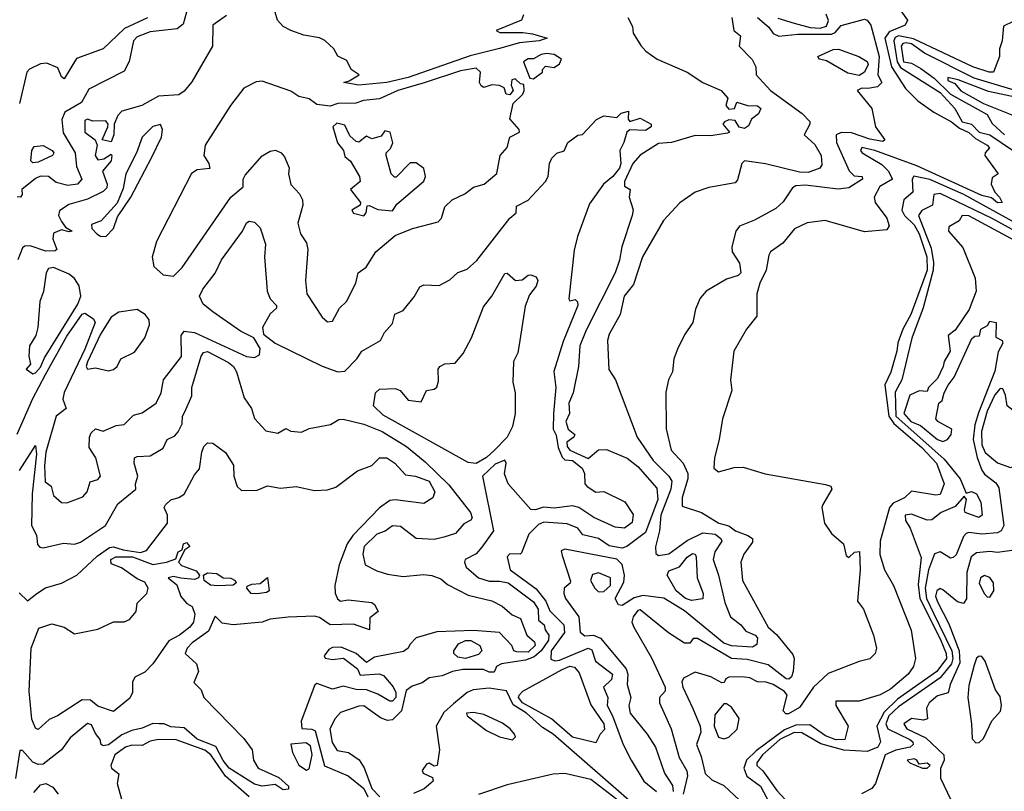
# Model space of a CAD drawing. Extents: x 1995148 to 2088947, y 769131 to 906009.
# Tile 70 of 256: x 2040455 to 2044231, y 777226 to 780186. Entities that reach past the tile are written whole.
import ezdxf

# ---------------------------------------------------------------- set-up
doc = ezdxf.new("R2010")
doc.units = 0

msp = doc.modelspace()

# ---------------------------------------------------------------- linework, layer by layer
at = {"layer": '0CON05XD'}
for points in [[(2043766, 780316), (2043860, 780185), (2043850.5, 780165), (2043790, 780140), (2043772.5, 780115), (2043799, 780005), (2043852.7, 779922.7), (2043899.1, 779875), (2043961, 779831), (2044028.7, 779795), (2044059.7, 779769.7), (2044095, 779753.2), (2044120.1, 779730.1), (2044165.6, 779705), (2044173.8, 779695), (2044157.5, 779675), (2044156.7, 779665), (2044207.5, 779595), (2044185, 779580), (2044181.2, 779555), (2044194.3, 779524.3), (2044213.3, 779505), (2044222.5, 779485), (2044205, 779483.5), (2044182.4, 779502.4), (2044145, 779511.9), (2043895.3, 779625.3), (2043734, 779685), (2043685, 779695.4), (2043680, 779685), (2043685.8, 779675), (2043761, 779631), (2043786.3, 779606.3), (2043802.5, 779575), (2043753.7, 779546.3), (2043731.4, 779505), (2043735.6, 779485), (2043780.8, 779425), (2043790, 779395), (2043780, 779380), (2043695, 779372.7), (2043544.4, 779415.6), (2043475, 779406.7), (2043426.1, 779383.9), (2043381.4, 779328.6), (2043335, 779295.8), (2043327.4, 779282.6), (2043317.5, 779225), (2043293.3, 779175), (2043282.5, 779135), (2043281.7, 779048.3), (2043241.7, 778998.3), (2043193.8, 778915), (2043181.2, 778805), (2043185.9, 778764.1), (2043150, 778655), (2043138, 778575), (2043119.2, 778505), (2043116.7, 778465), (2043135, 778451.2), (2043195, 778468), (2043229.5, 778469.5), (2043313.9, 778443.9), (2043545, 778403.3), (2043566.1, 778396.1), (2043570, 778385), (2043535, 778326.7), (2043531.2, 778315), (2043542, 778255), (2043568.8, 778215), (2043613.8, 778175), (2043625, 778130), (2043635, 778122.5), (2043656.4, 778143.6), (2043676, 778146), (2043678.9, 778075), (2043668.1, 777955), (2043690.8, 777925), (2043729.2, 777825), (2043740.8, 777775), (2043736.2, 777755), (2043715, 777734), (2043675, 777724.2), (2043555, 777677.5), (2043499.2, 777625), (2043445, 777547.5), (2043403.3, 777523.3), (2043393, 777523), (2043382.5, 777535), (2043398.2, 777595), (2043388.1, 777608.1), (2043345, 777636), (2043317.5, 777645), (2043285, 777646.1), (2043255, 777660.4), (2043225, 777665.4), (2043175, 777664), (2043163.2, 777656.8), (2043157, 777643), (2043147.8, 777642.2), (2043105, 777664.6), (2043045, 777682.5), (2043000.6, 777659.4), (2042994.3, 777645.7), (2042998.1, 777625), (2043037.1, 777542.9), (2043064.6, 777475), (2043067.5, 777452.5), (2043050, 777405), (2043068.8, 777358.8), (2043083.8, 777293.8), (2043109.6, 777269.6), (2043155, 777248.4), (2043215, 777191.7)], [(2041094.6, 780215.4), (2041081.4, 780168.6), (2041059.3, 780150.7), (2040955, 780139.7), (2040905, 780120.8), (2040891.3, 780105), (2040874.7, 780025.3), (2040855, 779989.2), (2040719.7, 779920.3), (2040691.7, 779868.3), (2040628.4, 779831.6), (2040616.4, 779803.6), (2040622, 779752), (2040667.3, 779675), (2040673.1, 779623.1), (2040693.1, 779575), (2040676, 779555), (2040639.5, 779549.5), (2040595, 779561.5), (2040565, 779584.4), (2040535, 779586.2), (2040515, 779577.3), (2040462.5, 779535), (2040463.8, 779515), (2040457.5, 779505), (2040445, 779506)], [(2041248.1, 780201.9), (2041195.7, 780165), (2041194.1, 780085), (2041115, 779947.5), (2041085, 779911.5), (2041065, 779898.2), (2040986.6, 779893.4), (2040923, 779857), (2040846.7, 779835), (2040831.7, 779818.3), (2040816.9, 779785), (2040815.3, 779745), (2040805, 779718), (2040771.2, 779725), (2040792.5, 779775), (2040794, 779785), (2040785, 779798.8), (2040735, 779796.9), (2040715, 779804.3), (2040705, 779800), (2040704.5, 779755), (2040744.4, 779725), (2040751.4, 779705), (2040744.6, 779665), (2040755, 779648.1), (2040778.1, 779651.9), (2040805, 779670), (2040807.8, 779665), (2040805, 779644.2), (2040771.8, 779605), (2040790.7, 779555), (2040789, 779541), (2040775, 779527.1), (2040715, 779498), (2040642.9, 779477.1), (2040607.7, 779452.3), (2040603.6, 779435), (2040615, 779412), (2040630.8, 779390.8), (2040655.8, 779375), (2040645, 779372), (2040615, 779380), (2040585, 779367.5), (2040582, 779345), (2040596.7, 779305), (2040591.2, 779298.8), (2040555, 779298.2), (2040495, 779318.7), (2040475, 779317.9), (2040465, 779310.8), (2040447.8, 779265)], [(2041755, 779934.7), (2041697.5, 779945), (2041718.8, 779951.2), (2041756.7, 779975), (2041726.7, 779995), (2041709.2, 780029.2), (2041675, 780046.7), (2041660, 780075), (2041625, 780106), (2041605, 780117.1), (2041545, 780127.5), (2041494.6, 780144.6), (2041465, 780160.8), (2041443.3, 780185), (2041434.7, 780214.7)], [(2042386.7, 780205), (2042380, 780185), (2042282.5, 780145), (2042296.7, 780136.7), (2042385, 780137.5), (2042422.1, 780132.1), (2042477.5, 780115), (2042447.5, 780105), (2042371.9, 780098.1), (2042295, 780075.9), (2042182.8, 780047.2), (2041944.2, 779965), (2041863.3, 779945), (2041755, 779934.7)], [(2043525, 780154.2), (2043549, 780161), (2043556.6, 780183.4), (2043548, 780208)], [(2040945, 780193.6), (2040857.2, 780152.8), (2040775, 780074.4), (2040672.2, 780037.8), (2040625, 779960), (2040615, 779967.5), (2040601.2, 780001.2), (2040558.9, 780018.9), (2040535, 780016.4), (2040493, 779997), (2040482.7, 779985), (2040454.2, 779865)], [(2042787.5, 780195), (2042805, 780160), (2042807.5, 780135), (2042837, 780087), (2042856.7, 780065), (2042900, 780035), (2043015, 779984.6), (2043075, 779945.6), (2043145.8, 779915), (2043171.2, 779885), (2043163, 779857), (2043175, 779842.8), (2043196.7, 779845), (2043205, 779870), (2043246.7, 779856.7), (2043285, 779856), (2043296.9, 779845), (2043288.9, 779825), (2043262, 779805), (2043250.6, 779779.4), (2043235, 779768.6), (2043214.3, 779774.3), (2043198.9, 779798.9), (2043175, 779802.1), (2043157.5, 779795), (2043151.5, 779785), (2043177.5, 779755), (2043169.5, 779750.5), (2043105, 779740.8), (2043045, 779741.5), (2042955, 779714.7), (2042905, 779711.1), (2042833.9, 779666.1), (2042806.8, 779635), (2042773.8, 779565), (2042775, 779547.5), (2042796.2, 779535), (2042792.5, 779505), (2042807.3, 779457.3), (2042804.2, 779435), (2042763.8, 779315), (2042755, 779263.3), (2042738.8, 779215), (2042627.3, 778995), (2042603.3, 778935), (2042597.8, 778855), (2042576.9, 778755), (2042560.6, 778715), (2042563.1, 778675), (2042550, 778645), (2042557.8, 778615), (2042583.8, 778595), (2042580, 778585), (2042553.8, 778565), (2042555, 778548.1), (2042565, 778534.8), (2042635, 778502.5), (2042675, 778536.2), (2042705, 778537.1), (2042785, 778503.5), (2042825, 778471.5), (2042898.2, 778388.2), (2042902.8, 778345), (2042855, 778219.2), (2042783.5, 778165), (2042765, 778158.8), (2042715, 778167.1), (2042675, 778195.9), (2042615, 778210), (2042595.3, 778235.3), (2042555, 778251.5), (2042465, 778257.8), (2042445, 778249.6), (2042407.7, 778212.3), (2042379.7, 778140.3), (2042374.2, 778135.8), (2042335, 778136.5), (2042324.3, 778125), (2042335.7, 778075), (2042435, 778003.1), (2042473, 777955), (2042487.5, 777917.5), (2042541.7, 777865), (2042543.9, 777835), (2042492.9, 777765), (2042492.2, 777732.2), (2042506.7, 777726.7), (2042525, 777728.9), (2042635.3, 777775.3), (2042648.9, 777768.9), (2042663.4, 777725), (2042728.8, 777675), (2042724.4, 777655), (2042694.5, 777625), (2042710.7, 777585), (2042707.6, 777555), (2042728.9, 777515), (2042768.9, 777405), (2042799.6, 777345), (2042848.9, 777265), (2042896.7, 777225)], [(2043185.7, 780195), (2043193.8, 780145), (2043219.2, 780125), (2043213.8, 780085), (2043263.6, 780033.6), (2043277.5, 780005), (2043280, 779975), (2043334.4, 779914.4), (2043456.1, 779826.1), (2043485, 779796.2), (2043485.8, 779785), (2043463.8, 779745), (2043505, 779706.9), (2043529.2, 779665), (2043530.7, 779629.3), (2043524, 779616), (2043479.4, 779600.6), (2043445, 779601.6), (2043315, 779633.3), (2043234.6, 779645.4), (2043224, 779635), (2043208, 779572), (2043199.2, 779560.8), (2043097.5, 779542.5), (2043045, 779524.2), (2042987, 779483), (2042924.5, 779415.5), (2042844, 779276), (2042809.2, 779170.8), (2042772.5, 779125), (2042757.8, 779055), (2042715, 778980), (2042708.6, 778955), (2042714.2, 778844.2), (2042740, 778805), (2042823.1, 778585), (2042883.8, 778495), (2042945, 778434.4), (2042956.1, 778415), (2042952.7, 778385), (2042913.9, 778285), (2042908.6, 778225), (2042893.8, 778163.8), (2042895, 778137.5), (2042905, 778130), (2042945, 778137.1), (2043015, 778188.5), (2043075, 778217), (2043121.8, 778211.8), (2043143.8, 778195), (2043147.1, 778185), (2043120.5, 778145), (2043114.7, 778114.7), (2043135.5, 778055), (2043159.5, 777949.5), (2043180.6, 777895), (2043220, 777865), (2043239.8, 777839.8), (2043275.2, 777825.2), (2043284, 777815), (2043281.5, 777788.5), (2043265, 777778.1), (2043185, 777784.1), (2043155, 777793.6), (2043005, 777917.8), (2042925, 777967.1), (2042845, 777977.1), (2042811.6, 777968.4), (2042765, 777938.8), (2042751.7, 777941.7), (2042738.8, 777965), (2042771.5, 778028.5), (2042774.7, 778055), (2042765.6, 778095.6), (2042745, 778116), (2042545, 778154.4), (2042531.7, 778148.3), (2042535, 778130), (2042567.7, 778032.3), (2042566.2, 778023.8), (2042543.3, 778005), (2042541.2, 777985), (2042547.5, 777965), (2042599.2, 777895), (2042605, 777836.7), (2042622.7, 777822.7), (2042655, 777824.3), (2042682.7, 777812.7), (2042781.1, 777695), (2042787.1, 777675), (2042784.5, 777635), (2042798.5, 777585), (2042791.1, 777555), (2042795.6, 777525), (2042861.1, 777445), (2042893.1, 777395), (2042928.2, 777295), (2042958.5, 777248.5), (2042960.7, 777225)], [(2043285, 780194.2), (2043327.8, 780157.8), (2043345, 780133.1), (2043366.9, 780123.1), (2043439.7, 780130.3), (2043568.7, 780131.3), (2043582.3, 780137.7), (2043605, 780164), (2043695, 780188), (2043705, 780184), (2043718.9, 780165), (2043750.6, 780045), (2043746, 779975), (2043761.1, 779945), (2043745, 779929.1), (2043708.3, 779921.7), (2043685, 779924.2), (2043666.7, 779915), (2043722.5, 779845), (2043736.7, 779775), (2043773.3, 779725), (2043765, 779718.8), (2043715, 779728.4), (2043645, 779751.7), (2043605, 779753.3), (2043585.7, 779745), (2043588.1, 779715), (2043635.8, 779605.8), (2043655, 779587.3), (2043686.2, 779585), (2043687.5, 779575), (2043635, 779541.8), (2043593.4, 779536.6), (2043469.2, 779550.8), (2043431.3, 779548.7), (2043418.8, 779541.2), (2043382.8, 779487.2), (2043355, 779462), (2043273, 779417), (2043215, 779393.8), (2043201.2, 779375), (2043186.7, 779315), (2043187.5, 779295), (2043215, 779252.5), (2043220, 779215), (2043210, 779205), (2043165, 779191.2), (2043087.5, 779145), (2043065, 779117.5), (2043046.7, 779075), (2043036.7, 779025), (2043005, 778977.5), (2042978.3, 778921.7), (2042963.8, 778885), (2042958, 778835), (2042943.8, 778805), (2042932.7, 778757.3), (2042934.2, 778615.8), (2042953.1, 778535), (2043000, 778485), (2043016.7, 778445), (2043017.6, 778425), (2042995, 778352.5), (2042995, 778320), (2043070, 778295), (2043136.7, 778255), (2043174.4, 778244.4), (2043200, 778225), (2043247.7, 778207.7), (2043265.8, 778195), (2043265, 778181.2), (2043232.5, 778135), (2043220.5, 778105), (2043226.8, 778035), (2043325.6, 777855), (2043357.2, 777827.2), (2043420.1, 777750.1), (2043424.7, 777735), (2043420.7, 777685), (2043415, 777664.4), (2043405, 777655.5), (2043395, 777657.7), (2043325, 777711.3), (2043245, 777731), (2043185, 777734.7), (2043055, 777812.5), (2043037.7, 777812.3), (2043025, 777793.8), (2043005, 777794.4), (2042943.3, 777833.3), (2042835, 777921.9), (2042825, 777918.9), (2042807.1, 777895), (2042802.5, 777875), (2042810, 777855), (2042877.8, 777737.8), (2042930, 777625), (2042930.7, 777609.3), (2042908.8, 777585), (2042908.6, 777565), (2042953.2, 777465), (2042983.6, 777355), (2043014, 777304), (2043015.8, 777285), (2043000, 777215)], [(2043362, 780192), (2043425, 780172.8), (2043486.2, 780156.2), (2043525, 780154.2)], [(2044265, 780178.8), (2044228.3, 780161.7), (2044222.5, 780105), (2044212.5, 780075), (2044212.5, 780045), (2044190, 779985), (2044172.5, 779985), (2044110, 780005), (2043882.6, 780112.6), (2043825, 780124.6), (2043812, 780118), (2043806.9, 780105), (2043820, 780025), (2043832.7, 780002.7), (2043985, 779907.3), (2044042, 779845), (2044069.5, 779795), (2044105.6, 779785.6), (2044135, 779755.2), (2044175, 779744.8), (2044306.5, 779656.5)], [(2044295, 779908), (2044115, 779962), (2043925, 780057.8), (2043875, 780093.6), (2043855, 780097.7), (2043842.1, 780095), (2043835.6, 780085), (2043844.8, 780025), (2043875, 780019.7), (2043911.5, 779998.5), (2043962, 779962), (2044025, 779900.9), (2044165, 779822.3), (2044185, 779788.5), (2044232.3, 779745)], [(2042425, 779960), (2042460, 779985), (2042460, 779995), (2042471.7, 780008.3), (2042505, 780002.5), (2042525, 780017.5), (2042532.5, 780035), (2042505, 780053.1), (2042475, 780056.2), (2042455, 780053.1), (2042425, 780036.2), (2042405, 780036), (2042387.5, 780025), (2042411.7, 779961.7), (2042425, 779960)], [(2043675, 779971.7), (2043631.5, 779981.5), (2043548.9, 780028.9), (2043522.9, 780035), (2043516, 780045), (2043575, 780071.5), (2043595, 780073.8), (2043673.1, 780045), (2043705, 780026.4), (2043708.9, 780015), (2043694.6, 779985), (2043675, 779971.7)], [(2041635, 779027.5), (2041655, 779030), (2041680.9, 779079.1), (2041708.8, 779105), (2041743.8, 779175), (2041752.5, 779215), (2041783, 779237), (2041821.2, 779295), (2041895, 779358.1), (2041961.2, 779385), (2042059.4, 779410.6), (2042072.5, 779425), (2042085, 779468), (2042114, 779495), (2042161.5, 779518.5), (2042195, 779543.8), (2042236.7, 779555), (2042284.2, 779595.8), (2042298, 779665), (2042324.4, 779695.6), (2042334.2, 779735), (2042371.2, 779755), (2042370, 779765), (2042334.2, 779805.8), (2042347.5, 779865), (2042385, 779900), (2042390, 779915), (2042388.3, 779938.3), (2042375, 779940), (2042355, 779960), (2042342.5, 779955), (2042340, 779935), (2042347.5, 779915), (2042335, 779897.5), (2042320.7, 779900.7), (2042312.5, 779925), (2042295, 779933.3), (2042265, 779936), (2042235, 779926.7), (2042225, 779932.5), (2042218.8, 779945), (2042222, 779985), (2042205, 780000), (2042145, 779989.8), (2042005.9, 779944.1), (2041905, 779914.1), (2041835, 779882.7), (2041774, 779876), (2041744.4, 779865.6), (2041675, 779864.4), (2041645, 779854.5), (2041595, 779860.6), (2041565, 779882.5), (2041525, 779891.4), (2041495, 779912.5), (2041385, 779950.9), (2041361.5, 779948.5), (2041315, 779923.6), (2041263.2, 779856.8), (2041166.6, 779705), (2041160.4, 779665), (2041180.6, 779635), (2041183.8, 779615), (2041135, 779610), (2041113.8, 779596.2), (2040980, 779335), (2040963.1, 779275), (2040968.8, 779238.8), (2041005, 779207.2), (2041045, 779201.9), (2041078, 779235), (2041265, 779505.8), (2041312, 779545), (2041312, 779575), (2041319.7, 779590.3), (2041385, 779664.2), (2041415, 779682), (2041436.1, 779686.1), (2041457.5, 779675), (2041470, 779660), (2041487.9, 779617.9), (2041485.7, 779595), (2041494.5, 779554.5), (2041528.5, 779518.5), (2041539.2, 779495), (2041541.2, 779475), (2041521.2, 779405), (2041531.2, 779365), (2041555, 779330), (2041560, 779305), (2041550.8, 779185), (2041556, 779135), (2041614.3, 779044.3), (2041635, 779027.5)], [(2044405, 779766), (2044425, 779770.5), (2044461.9, 779798.1), (2044486, 779825), (2044474.4, 779865), (2044492, 779935), (2044487.1, 779947.1), (2044474.4, 779945), (2044440.2, 779909.8), (2044400.6, 779885), (2044375, 779875.2), (2044345, 779873.5), (2044171.1, 779911.1), (2044054.6, 779955.4), (2044014.4, 779965), (2044015, 779952.5), (2044041.1, 779941.1), (2044065, 779913.7), (2044150.9, 779865), (2044285, 779811), (2044345, 779778.8), (2044405, 779766)], [(2040445, 778596.2), (2040505, 778733.2), (2040553.5, 778825), (2040635, 778971.8), (2040695, 779055.8), (2040705, 779060), (2040738, 779038), (2040743.8, 779025), (2040705, 778922.5), (2040624.7, 778755.4), (2040620.4, 778730.4), (2040633.6, 778695), (2040594.9, 778665.1), (2040555, 778527.5), (2040549.5, 778475), (2040552.5, 778412.5), (2040576.1, 778396.1), (2040585, 778360), (2040615, 778334), (2040635, 778332.9), (2040696.7, 778355), (2040714, 778375), (2040725, 778413.3), (2040755, 778421.4), (2040764.2, 778435), (2040746.2, 778505), (2040720.8, 778545), (2040722.5, 778585), (2040729.5, 778600.5), (2040745, 778616), (2040775, 778608), (2040825, 778628.9), (2040855, 778632.9), (2040891.7, 778668.3), (2040925, 778678), (2040978.6, 778715), (2040997.5, 778755), (2041005.7, 778805), (2041075.6, 778894.4), (2041073.5, 778975), (2041085, 778991.1), (2041125, 778986.4), (2041325, 778894.6), (2041355, 778890), (2041375, 778900), (2041376.7, 778925), (2041352.5, 778965), (2041301.8, 778991.8), (2041195, 779065.8), (2041158.9, 779095), (2041144.4, 779125), (2041157.4, 779152.6), (2041205, 779214), (2041228.6, 779265), (2041308.8, 779375), (2041325, 779406.7), (2041335, 779413.3), (2041355, 779410), (2041377.3, 779387.3), (2041397.1, 779325), (2041394.2, 779275.8), (2041404.2, 779145), (2041415.8, 779115), (2041439.7, 779089.7), (2041440, 779080), (2041415, 779058), (2041385.8, 779005), (2041390, 778980), (2041434.7, 778944.7), (2041615, 778857.2), (2041674.4, 778835.6), (2041701.9, 778838.1), (2041747.5, 778885), (2041767.1, 778915), (2041838.8, 778955), (2041854.4, 778985.6), (2041885, 779020), (2041893.9, 779056.1), (2041925, 779070), (2041967.6, 779122.4), (2041989.1, 779160.9), (2042005, 779168.5), (2042063.9, 779166.1), (2042105, 779188), (2042135, 779215.8), (2042171.2, 779228.8), (2042207.7, 779262.3), (2042334.3, 779425), (2042359.2, 779445), (2042359.7, 779470.3), (2042405, 779494.3), (2042472, 779565), (2042481.4, 779585), (2042486.2, 779635), (2042496, 779655), (2042515, 779674.2), (2042543.3, 779683.3), (2042556.7, 779715), (2042595, 779743.3), (2042613.6, 779746.4), (2042667, 779803), (2042695, 779817.5), (2042745, 779811.2), (2042762.2, 779827.8), (2042790, 779835), (2042788, 779805), (2042795, 779796.2), (2042835, 779808.6), (2042876.7, 779785), (2042876.7, 779775), (2042855, 779760.8), (2042795, 779764.2), (2042782.9, 779755), (2042772.2, 779715), (2042756.2, 779685), (2042760, 779635), (2042755, 779617.1), (2042729.6, 779585), (2042694.3, 779555.7), (2042640, 779480), (2042594.6, 779355), (2042581.8, 779301.8), (2042561.2, 779115), (2042565, 779107.5), (2042585, 779112.5), (2042593.6, 779103.6), (2042595, 779090), (2042539, 778951), (2042503.4, 778836.6), (2042511.6, 778775), (2042502, 778675), (2042500.5, 778615), (2042512.4, 778592.4), (2042520.3, 778545), (2042535, 778507.5), (2042545, 778498.1), (2042575.4, 778495), (2042612.4, 778465), (2042621.3, 778445), (2042622.7, 778405), (2042631.1, 778395), (2042665, 778373.3), (2042695, 778375.8), (2042776.1, 778336.1), (2042807.3, 778287.3), (2042803.2, 778256.8), (2042775, 778235.2), (2042738.6, 778238.6), (2042656.8, 778276.8), (2042599.2, 778315), (2042575, 778320.8), (2042505, 778312.6), (2042463.8, 778316.2), (2042432.5, 778305), (2042415, 778306.9), (2042328.8, 778405), (2042313.8, 778443.8), (2042320, 778485), (2042315, 778496.2), (2042278.8, 778481.2), (2042230, 778435), (2042272.5, 778225), (2042227.8, 778162.2)], [(2040785, 779354.8), (2040814.8, 779385), (2040829.7, 779430.3), (2040880.6, 779505), (2040961.7, 779658.3), (2040998.5, 779735), (2041002.2, 779765), (2040995, 779783.8), (2040965, 779776.9), (2040924.2, 779735.8), (2040902.7, 779675), (2040861.5, 779595), (2040851.9, 779538.1), (2040828.1, 779481.9), (2040766.9, 779415), (2040729.7, 779400.3), (2040730.9, 779385), (2040750, 779365), (2040765, 779356.1), (2040785, 779354.8)], [(2041775, 779434.3), (2041784.2, 779445), (2041787.5, 779472.5), (2041795, 779473.8), (2041828.3, 779458.3), (2041885, 779452.5), (2041901.4, 779478.6), (2042005, 779566.7), (2042010.8, 779585), (2042005.4, 779615.4), (2041975, 779637.5), (2041953, 779637), (2041898.3, 779581.7), (2041891.7, 779581.7), (2041880, 779595), (2041860, 779665), (2041860, 779675), (2041877.5, 779692.5), (2041886.1, 779713.9), (2041875.4, 779755.4), (2041855, 779760), (2041841.2, 779738.8), (2041805, 779728.8), (2041785, 779740), (2041755, 779716.9), (2041745, 779718.9), (2041720.6, 779740.6), (2041701.6, 779781.6), (2041670.8, 779789.2), (2041656.2, 779775), (2041673.8, 779713.8), (2041697.1, 779685), (2041701.7, 779661.7), (2041723.6, 779643.6), (2041757.5, 779585), (2041760, 779565), (2041722.9, 779535), (2041762.5, 779485), (2041760, 779475), (2041728.8, 779455), (2041735, 779444.4), (2041775, 779434.3)], [(2040505, 779636.5), (2040497.3, 779645), (2040500.9, 779685), (2040510.2, 779699.8), (2040545, 779703.5), (2040579.2, 779685), (2040585.7, 779675), (2040580, 779665), (2040525, 779639.6), (2040505, 779636.5)], [(2044275, 779405.5), (2044075.3, 779515), (2043945, 779573.5), (2043883.7, 779586.3), (2043877.5, 779575), (2043880.5, 779525), (2043845.4, 779494.6), (2043838, 779455), (2043848.6, 779435), (2043885, 779399.3), (2043905, 779364.6), (2043933.7, 779276.3), (2043935.2, 779225.1), (2043872.9, 779055), (2043841.7, 778998.3), (2043823, 778947), (2043818.6, 778915), (2043795.6, 778834.4), (2043772.5, 778785), (2043788.3, 778665), (2043807.5, 778637.5), (2043915.2, 778545), (2043971.1, 778485), (2044000, 778405), (2043985, 778364.4), (2043968, 778362), (2043875, 778377.1), (2043848.9, 778351.1), (2043805, 778331.3), (2043790.5, 778315), (2043755.3, 778185.3), (2043753.8, 778133.8), (2043771.4, 778075), (2043805.5, 778015.5), (2043874.5, 777844.5), (2043890, 777735), (2043882.5, 777705), (2043862.5, 777675), (2043795, 777616.9), (2043754.4, 777595.6), (2043675, 777570.9), (2043585, 777571.2), (2043584.5, 777555), (2043632.2, 777475), (2043620, 777425), (2043585, 777422.6), (2043545, 777438.6), (2043485, 777480.6), (2043431.1, 777478.9), (2043388.6, 777461.4), (2043279.6, 777380.4), (2043242.5, 777345), (2043231.9, 777315), (2043243.9, 777283.9), (2043296.4, 777245), (2043340.8, 777160.8)], [(2044261.2, 779381.2), (2044185, 779423.8), (2043985, 779518.9), (2043961.4, 779515), (2043955.4, 779474.6), (2043915.3, 779454.7), (2043902.4, 779435), (2043950, 779310), (2043959.6, 779255), (2043958.3, 779225), (2043920.2, 779080.2), (2043876.1, 778963.9), (2043837.9, 778805), (2043813.1, 778756.9), (2043814.6, 778665), (2043999.9, 778499.9), (2044061.8, 778425), (2044085, 778370), (2044105, 778376.2), (2044125, 778367.5), (2044140.6, 778335), (2044145.6, 778285), (2044133.9, 778276.1), (2044081.2, 778295), (2044078, 778305), (2044085.8, 778345.8), (2044077.5, 778357.5), (2044042.1, 778317.9), (2043988.8, 778295), (2043953.1, 778266.9), (2043935, 778266), (2043875, 778289.1), (2043851.2, 778285), (2043851.8, 778265), (2043870, 778235), (2043912.4, 778122.4), (2043900.3, 778019.7), (2043907.1, 777965), (2043985, 777811.1), (2044007.9, 777755), (2044009, 777735), (2043972.1, 777685), (2043821.2, 777578.8), (2043770.6, 777529.4), (2043742.5, 777475), (2043755.7, 777415), (2043745.5, 777395), (2043705, 777378.3), (2043615, 777383.6), (2043527.9, 777407.9), (2043455, 777449.4), (2043425, 777451.7), (2043370.3, 777425), (2043303.2, 777365), (2043281.8, 777335), (2043282.5, 777325), (2043305, 777304.5), (2043358.4, 777228.4), (2043454.7, 777125)], [(2044289.1, 779329.1), (2044095, 779433.5), (2044069.2, 779435), (2044057.5, 779415), (2044018.9, 779391.1), (2044017.1, 779375), (2044071.7, 779311.7), (2044118.8, 779195), (2044123.3, 779145), (2044096.1, 779073.9), (2044042.5, 778995), (2044016.2, 778975), (2044023.3, 778915), (2044000, 778875), (2043996.7, 778855), (2043975, 778810), (2043940, 778775), (2043935, 778760), (2043905, 778762.5), (2043869.4, 778745), (2043846.1, 778675), (2043872.1, 778645), (2043909.4, 778629.4), (2043975, 778575.6), (2043995, 778567.5), (2044013.3, 778575), (2044027.1, 778595), (2044030, 778615), (2043976.7, 778645), (2043968.8, 778655), (2043980, 778715), (2043992.5, 778725), (2044000, 778755), (2044016.1, 778783.9), (2044038.8, 778815), (2044107, 778963), (2044118.3, 778971.7), (2044136.4, 778973.6), (2044141.7, 778998.3), (2044166.7, 779013.3), (2044175, 779030), (2044200, 779025), (2044198.3, 778968.3), (2044222.5, 778955), (2044225.7, 778945), (2044207.7, 778912.3), (2044195, 778838), (2044132.3, 778677.7), (2044118.6, 778631.4), (2044111.2, 778575), (2044126.6, 778506.6), (2044145, 778457.8), (2044155, 778443.1), (2044198.7, 778408.7), (2044209.7, 778389.7), (2044228.7, 778245), (2044218.9, 778225), (2044205, 778216.9), (2044145, 778212.5), (2044095, 778218.8), (2044085, 778214.5), (2044075, 778203.1), (2044047.1, 778132.9), (2044035, 778122.5), (2044025, 778120.8), (2043985, 778144.8), (2043963.1, 778136.9), (2043940.4, 778075), (2043927.2, 778005), (2043932.1, 777965), (2043959.7, 777909.7), (2044030.4, 777765), (2044034.2, 777735), (2044028.3, 777715), (2043985, 777661.2), (2043825, 777550.3), (2043788.3, 777515), (2043776.9, 777485), (2043785, 777465.3), (2043869.1, 777425), (2043880.5, 777415), (2043881.9, 777405), (2043870, 777395), (2043815, 777383), (2043773.8, 777365), (2043736.7, 777255), (2043723, 777237), (2043683.6, 777216.4)], [(2040505, 778827.5), (2040515, 778830.8), (2040535, 778853.5), (2040550.5, 778889.5), (2040677.3, 779095), (2040688.9, 779125), (2040682.5, 779165), (2040665, 779193.2), (2040645, 779210), (2040585, 779235.8), (2040565, 779231.4), (2040556.9, 779215), (2040546.4, 779143.6), (2040531.8, 779105), (2040524.2, 779005), (2040516.2, 778975), (2040492.5, 778935), (2040490, 778895), (2040496.2, 778865), (2040480, 778845), (2040505, 778827.5)], [(2042205, 778483.3), (2042175, 778487.2), (2041848.9, 778668.9), (2041812, 778705), (2041820, 778755), (2041835, 778768.9), (2041895, 778771.2), (2041913.9, 778763.9), (2041945, 778726.2), (2041995, 778720), (2042015, 778763.3), (2042045, 778768), (2042055, 778776.7), (2042061.2, 778798.8), (2042060, 778845), (2042066.7, 778855), (2042085, 778866), (2042125, 778868), (2042155.6, 778905), (2042187.5, 778965), (2042233.5, 779085), (2042265.6, 779125), (2042315, 779212), (2042325, 779213.3), (2042355.8, 779185.8), (2042381.7, 779188.3), (2042405, 779206.7), (2042415, 779207.5), (2042435, 779200), (2042442, 779185), (2042435, 779163.3), (2042410, 779130), (2042393, 779087), (2042372.5, 778955), (2042365, 778907.5), (2042348.8, 778875), (2042346.7, 778795), (2042354.5, 778755), (2042354.8, 778675), (2042344.3, 778625), (2042324.8, 778585), (2042275, 778533), (2042245, 778506.2), (2042205, 778483.3)], [(2040795, 778838.8), (2040815, 778843.8), (2040828.8, 778855), (2040843.3, 778885), (2040895, 778911.2), (2040934.2, 778965), (2040952.5, 779015), (2040951.9, 779035), (2040935.5, 779055), (2040905, 779073.7), (2040835, 779064), (2040806.1, 779045), (2040765, 778980), (2040715, 778874), (2040709.4, 778855), (2040715, 778846), (2040745, 778850.8), (2040795, 778838.8)], [(2040453.4, 778456.6), (2040515, 778552.5), (2040519.1, 778519.1), (2040502.6, 778367.4), (2040499.4, 778245), (2040518.7, 778208.7), (2040522.7, 778172.7), (2040531.8, 778161.8), (2040545, 778159.4), (2040622.8, 778177.2), (2040665, 778173.5), (2040688.3, 778181.7), (2040784.4, 778245), (2040831.2, 778328.8), (2040900.6, 778385), (2040899.4, 778405), (2040907.8, 778435), (2040894.3, 778485), (2040894.5, 778505.5), (2040905, 778510.8), (2040955, 778512.9), (2041005, 778542), (2041020, 778575), (2041049.8, 778590.2), (2041063.1, 778605), (2041077.8, 778635), (2041078.6, 778665), (2041088.3, 778681.7), (2041115, 778742.5), (2041114.5, 778775.5), (2041150.9, 778895), (2041160.1, 778909.9), (2041175, 778913.2), (2041255, 778871.5), (2041274.4, 778855), (2041285.7, 778835), (2041315.8, 778735), (2041343.8, 778695), (2041355.9, 778655.9), (2041398.3, 778608.3), (2041445, 778600), (2041475, 778617.5), (2041495, 778607.5), (2041535, 778604), (2041565, 778618.1), (2041647, 778633), (2041678.3, 778651.7), (2041695, 778654), (2041774.3, 778634.3), (2041845, 778606.7), (2041938.1, 778548.1), (2042010.3, 778490.3), (2042101.3, 778401.3), (2042184, 778295), (2042190, 778275), (2042184.6, 778265.4), (2042157.6, 778252.4), (2042125.7, 778215), (2042080.9, 778200.9), (2042045, 778192), (2041975, 778196.2), (2041915, 778242), (2041885, 778244), (2041856.4, 778223.6), (2041825, 778212.9), (2041775.6, 778164.4), (2041770.6, 778135), (2041780, 778095), (2041825, 778071.2), (2041865, 778058.9), (2041925, 778050), (2042002.9, 778057.1), (2042035, 778054), (2042070.3, 778040.3), (2042095, 778019.1), (2042175, 777978.5), (2042265, 777956.9), (2042305, 777935.7), (2042343, 777903), (2042375, 777889.2), (2042400, 777825), (2042429.5, 777799.5), (2042431.7, 777785), (2042405, 777759.6), (2042361.1, 777761.1), (2042350.6, 777765), (2042341.8, 777785), (2042295, 777834.4), (2042195, 777842.4), (2042055, 777837.8), (2041975.7, 777815), (2041951.2, 777788.8), (2041944.5, 777775), (2041927.4, 777762.6), (2041815, 777740), (2041785, 777720), (2041745, 777754), (2041688.3, 777778.3), (2041655, 777777.1), (2041640.1, 777769.9), (2041622, 777745), (2041626.8, 777736.8), (2041655, 777730.9), (2041697.1, 777737.1), (2041750, 777695), (2041761.2, 777671.2), (2041833.4, 777676.6), (2041850, 777670), (2041887.1, 777627.1), (2041897.3, 777605), (2041897.6, 777585), (2041885, 777571.1), (2041875, 777571.1), (2041828.9, 777598.9), (2041785, 777614.6), (2041745.6, 777615.6), (2041695, 777628.8), (2041655, 777617.9), (2041595, 777638.8), (2041586.2, 777633.8), (2041534, 777495), (2041537, 777467), (2041575, 777464), (2041587.4, 777457.4), (2041623.4, 777323.4), (2041715, 777285.5), (2041775, 777236.4), (2041790.6, 777205)], [(2044255, 778468.2), (2044275, 778474.3), (2044290.4, 778535), (2044271.7, 778671.7), (2044265, 778686.7), (2044242.5, 778705), (2044236, 778745), (2044225, 778770), (2044215, 778771.2), (2044195, 778746.4), (2044165, 778684.5), (2044143.5, 778606.5), (2044144.5, 778555), (2044158.2, 778525), (2044205, 778486.5), (2044255, 778468.2)], [(2040453, 777987), (2040485, 777956.7), (2040520, 777985), (2040553.7, 778006.3), (2040615, 778024.4), (2040674.2, 778055), (2040752.3, 778127.7), (2040799.3, 778160.7), (2040815, 778163.9), (2040851.8, 778151.8), (2040917.5, 778142.5), (2040941, 778149), (2041021.5, 778255), (2041021.5, 778285), (2041009.2, 778315), (2041014, 778325), (2041035, 778344.4), (2041065, 778352.5), (2041085, 778365.6), (2041125, 778440), (2041145, 778462.5), (2041153.1, 778526.9), (2041161.2, 778548.8), (2041175, 778562.5), (2041195, 778562), (2041244.2, 778525), (2041275, 778476.7), (2041275.6, 778435), (2041288.8, 778395), (2041305, 778380), (2041365, 778380.8), (2041405, 778397.5), (2041455, 778388.8), (2041515.7, 778395.7), (2041585, 778380), (2041635, 778382.9), (2041667, 778393), (2041750, 778455), (2041805, 778476.2), (2041834.5, 778505.5), (2041862.5, 778505), (2041893.8, 778485), (2041935, 778440), (2041972.5, 778435), (2042025, 778416.2), (2042046.8, 778375), (2042038.7, 778351.3), (2042005, 778329.4), (2041895, 778343.6), (2041875, 778341.1), (2041835, 778313.1), (2041732.6, 778207.4), (2041710.4, 778175), (2041679.6, 778095), (2041663.3, 778015), (2041665.3, 777985.3), (2041674.1, 777964.1), (2041685, 777955.7), (2041715, 777960), (2041805, 777950), (2041815, 777942.5), (2041830, 777915), (2041798.3, 777891.7), (2041796, 777845), (2041735, 777866.4), (2041645, 777864), (2041605, 777892.6), (2041585, 777897), (2041485, 777894), (2041415, 777885.7), (2041384.7, 777874.7), (2041274.1, 777864.1), (2041231.2, 777871.2), (2041205, 777898), (2041179.4, 777840.6), (2041115.8, 777795), (2041097.5, 777775), (2041089.2, 777755), (2041132.5, 777715), (2041140.5, 777685), (2041122.9, 777642.9), (2041151.2, 777615), (2041161.4, 777585), (2041315, 777428.6), (2041346.5, 777385), (2041352, 777345), (2041368.8, 777315), (2041448.8, 777278.8), (2041485.6, 777245), (2041485.6, 777234.4), (2041465, 777231.1), (2041435, 777252.2), (2041384.4, 777245.6), (2041355, 777253.3), (2041258, 777315), (2041235, 777344), (2041207, 777397), (2041135, 777425.8), (2041085, 777469.6), (2041035, 777473.3), (2041008.8, 777485), (2040990, 777485), (2040965, 777485.6), (2040925, 777468.1), (2040885, 777459.5), (2040847.1, 777442.9), (2040795, 777404.5), (2040775, 777400), (2040767.5, 777405), (2040764, 777425), (2040745, 777447.5), (2040730.3, 777480.3), (2040715, 777485.8), (2040648.8, 777431.2), (2040615.6, 777384.4), (2040545, 777330), (2040525, 777328.8), (2040505, 777338), (2040465, 777382.5), (2040455, 777382.5), (2040439.2, 777275)], [(2040525, 777462.5), (2040515, 777467.8), (2040501.9, 777501.9), (2040490.7, 777609.3), (2040498.6, 777775), (2040527.9, 777852.1), (2040577.7, 777867.7), (2040625.9, 777855.9), (2040665, 777830), (2040755, 777848), (2040815, 777875.8), (2040855, 777875.6), (2040875.5, 777884.5), (2040901.2, 777915), (2040905, 777947.5), (2040942.5, 777985), (2040947.5, 778005), (2040935, 778028.2), (2040905, 778041.3), (2040845, 778083.2), (2040805, 778098.8), (2040804.4, 778115), (2040823.8, 778125), (2040886.9, 778125), (2040965, 778095.7), (2041017.5, 778105), (2041053, 778117), (2041062.5, 778145), (2041078.3, 778151.7), (2041083.3, 778175), (2041095, 778180), (2041107.5, 778165), (2041087.5, 778152.5), (2041063.8, 778105), (2041075, 778091.5), (2041132, 778072), (2041144.4, 778055), (2041140, 778045), (2041125, 778038.9), (2041073.3, 778043.3), (2041045, 778050), (2041023.8, 778045), (2041057.3, 778017.3), (2041073.2, 777973.2), (2041096.2, 777946.2), (2041116, 777935), (2041126.7, 777905), (2041121.2, 777875), (2041106.7, 777855), (2041067.1, 777825), (2041026.7, 777803.3), (2040965, 777714.5), (2040935, 777682.9), (2040896.4, 777663.6), (2040887.8, 777645), (2040887.9, 777605), (2040876.7, 777583.3), (2040815, 777531.5), (2040755, 777552.8), (2040725.8, 777575.8), (2040695, 777576.3), (2040600, 777515), (2040568.4, 777501.6), (2040525, 777462.5)], [(2042227.8, 778162.2), (2042205, 778137.3), (2042163.8, 778115), (2042160.8, 778105), (2042167.5, 778085), (2042215, 778044.6), (2042255, 778031.9), (2042295, 778032.5), (2042328.2, 778025), (2042425, 777952.9), (2042442.9, 777925), (2042445, 777881.9), (2042466, 777865), (2042470.4, 777845), (2042484.7, 777824.7), (2042483.3, 777805), (2042455, 777765.2), (2042428, 777742), (2042395, 777728.5), (2042303.3, 777715), (2042283.3, 777705), (2042275, 777682.5), (2042255, 777682.5), (2042233, 777693), (2042155, 777692.5), (2042114.8, 777685.2), (2042075, 777668.2), (2042025, 777661.4), (2041998.5, 777641.5), (2041960.6, 777629.4), (2041937.1, 777612.9), (2041919.7, 777535), (2041885, 777499.3), (2041865, 777496.9), (2041838, 777508), (2041775, 777553.3), (2041755, 777552), (2041685, 777528), (2041664.8, 777505.2), (2041644.4, 777465), (2041653.4, 777413.4), (2041672.2, 777382.2), (2041715.7, 777374.3), (2041756.9, 777346.9), (2041776.1, 777316.1), (2041805, 777236.7), (2041836.4, 777205)], [(2043031.7, 777958.3), (2043008.1, 777965), (2042972.9, 777995), (2042938.5, 778055), (2042945, 778072.2), (2042985, 778086.8), (2043015, 778124.6), (2043035, 778137.9), (2043045, 778135.6), (2043049.6, 778125), (2043052.7, 778045), (2043076.7, 777985), (2043075, 777964), (2043031.7, 777958.3)], [(2044268.6, 778151.4), (2044205, 778141.5), (2044175, 778145.4), (2044125, 778140.8), (2044103.4, 778125), (2044087.5, 778065), (2044086.5, 777963.5), (2044075, 777946.2), (2044052, 777952), (2043995, 777999.2), (2043985, 778003.8), (2043972, 777995), (2043967.5, 777975), (2043975, 777952), (2044017.9, 777867.9), (2044057.5, 777765), (2044061, 777719), (2044023.8, 777635), (2044016.4, 777603.6), (2043975, 777592.5), (2043942.5, 777565), (2043932.5, 777545), (2043936.2, 777503.8), (2043921.2, 777498.8), (2043875, 777504.6), (2043845.6, 777485), (2043857.9, 777465), (2043930.7, 777430.7), (2043999.4, 777365), (2044000, 777345), (2043986.8, 777313.2), (2043986.5, 777276.5), (2044024.4, 777195)], [(2041215, 778014.2), (2041186.2, 778016.2), (2041162.5, 778035), (2041159.2, 778055), (2041175, 778064.5), (2041211.2, 778061.2), (2041235, 778044.5), (2041265, 778043.9), (2041281.5, 778035), (2041285.6, 778025), (2041273.1, 778016.9), (2041215, 778014.2)], [(2041365, 777983.5), (2041342.1, 777985), (2041325.5, 778005), (2041327.4, 778012.6), (2041345, 778020.8), (2041377.2, 778022.8), (2041405.4, 778045.4), (2041411.4, 777995), (2041401.7, 777988.3), (2041365, 777983.5)], [(2042675, 777991.3), (2042695, 777991.9), (2042720.2, 778015), (2042720.5, 778045), (2042675, 778064.4), (2042652.2, 778057.8), (2042644.3, 778035), (2042660.5, 778005), (2042675, 777991.3)], [(2044175, 777970), (2044190.8, 777995), (2044190, 778025), (2044175.8, 778045.8), (2044155, 778053.8), (2044140, 778045), (2044135, 778022.5), (2044155, 777983.8), (2044165, 777971.2), (2044175, 777970)], [(2042165, 777734.6), (2042135, 777740), (2042120, 777755), (2042120, 777765), (2042138.3, 777791.7), (2042165, 777804.2), (2042185, 777804.3), (2042220, 777785), (2042227.5, 777765), (2042215, 777750), (2042165, 777734.6)], [(2044121.7, 777411.7), (2044135, 777413.3), (2044151.2, 777428.8), (2044183.9, 777496.1), (2044217, 777533), (2044220, 777555), (2044215, 777590), (2044196.7, 777615), (2044157.8, 777725), (2044145, 777742.5), (2044135, 777744.2), (2044125, 777736), (2044115, 777710), (2044095, 777631.2), (2044090.7, 777585), (2044105.5, 777484.5), (2044107.5, 777427.5), (2044121.7, 777411.7)], [(2042665, 777411.4), (2042575, 777432.8), (2042495, 777504.2), (2042383, 777565), (2042367.8, 777585), (2042369.8, 777595), (2042385, 777610), (2042535, 777693), (2042565, 777705.2), (2042582.1, 777702.1), (2042600.4, 777680.4), (2042645, 777557.5), (2042695, 777484), (2042697.3, 777462.7), (2042681.1, 777445), (2042665, 777411.4)], [(2042821.3, 777165), (2042501.4, 777445), (2042460.2, 777470.2), (2042398.9, 777525), (2042348, 777558), (2042321.3, 777611.3), (2042255, 777620.9), (2042193.8, 777615), (2042171.4, 777605), (2042118.8, 777561.2), (2042081.9, 777528.1), (2042051.9, 777475), (2042064.4, 777385), (2042055.9, 777324.1), (2042045, 777322.5), (2042025, 777333.3), (2042015, 777330), (2041998.8, 777305), (2042002.5, 777295), (2042038.3, 777278.3), (2042040, 777265), (2042006.2, 777235), (2041965, 777217.5)], [(2043155, 777426.5), (2043175, 777433), (2043206.4, 777463.6), (2043214.5, 777505), (2043185, 777548.4), (2043165, 777561.2), (2043155, 777561.1), (2043120.9, 777519.1), (2043118.8, 777475), (2043135, 777433.3), (2043155, 777426.5)], [(2042345, 777423.6), (2042355.8, 777434.2), (2042352.4, 777445), (2042335.9, 777465.9), (2042306.6, 777486.6), (2042235, 777520.5), (2042195, 777527.6), (2042168, 777525), (2042171.4, 777515), (2042245, 777459.2), (2042295, 777434.4), (2042345, 777423.6)], [(2041335.4, 777205), (2041244.2, 777284.2), (2041188.1, 777365), (2041165, 777383.4), (2041055, 777423.6), (2040987.5, 777425), (2040955, 777418.5), (2040925, 777401.9), (2040885, 777402.5), (2040860, 777395), (2040820, 777365), (2040804.3, 777325), (2040806.7, 777315), (2040835, 777292.5), (2040828.9, 777255), (2040844.6, 777195)], [(2041555, 777307.1), (2041565, 777311.2), (2041575.9, 777365.9), (2041570.3, 777400.3), (2041551.7, 777411.7), (2041495, 777406.7), (2041501.1, 777375), (2041525, 777325.7), (2041555, 777307.1)], [(2043935, 777314.5), (2043946.2, 777325), (2043935, 777333.3), (2043905, 777330), (2043895.8, 777345), (2043885, 777350), (2043858.8, 777345), (2043868.8, 777335), (2043917.5, 777315), (2043935, 777314.5)], [(2042745, 777193.6), (2042645, 777271.1), (2042545, 777293.9), (2042501.3, 777291.3), (2042325, 777250.4), (2042215, 777213.3)], [(2040509.5, 777220.5), (2040535, 777250.8), (2040555.6, 777255.6), (2040582.1, 777242.1), (2040602, 777215)]]:
    msp.add_lwpolyline(points, dxfattribs=at)

doc.saveas('drawing.dxf')
